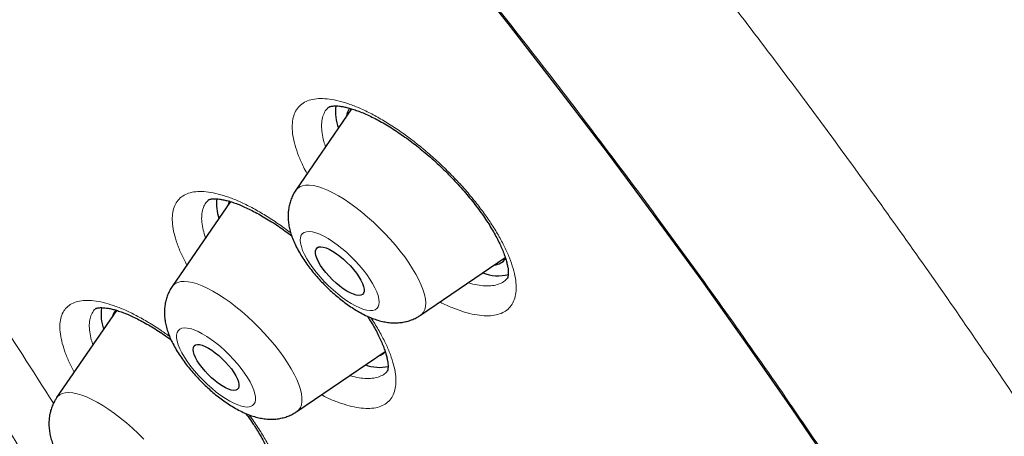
# Model space of a CAD drawing. Header units: millimetres. Extents: x 8 to 971, y 12 to 977.
# Tile 58 of 196: x 809 to 823, y 496 to 502. Entities that reach past the tile are written whole.
import ezdxf

# ---------------------------------------------------------------- set-up
doc = ezdxf.new("R2010")
doc.units = ezdxf.units.MM

msp = doc.modelspace()

# ---------------------------------------------------------------- linework, layer by layer
at = {"color": 7, "linetype": 'Continuous', "lineweight": 30}
for p, q in [((813.638, 500.649), (812.868, 499.524)), ((811.963, 499.366), (811.159, 498.192)), ((814.591, 497.796), (815.762, 498.594)), ((810.39, 497.863), (809.563, 496.657)), ((810.108, 497.89), (810.106, 497.889)), ((812.883, 496.465), (814.101, 497.295)), ((814.13, 497.022), (814.131, 497.023))]:
    msp.add_line(p, q, dxfattribs=at)
at = {"color": 7, "linetype": 'Continuous', "lineweight": 30, "flags": 128}
for points in [[(815.091, 502.717), (815.798, 501.826), (816.49, 500.935), (817.168, 500.045), (817.83, 499.156), (818.476, 498.269), (819.106, 497.385), (819.72, 496.503), (820.316, 495.625), (820.895, 494.751), (821.457, 493.883), (822, 493.019), (822.524, 492.162), (823.029, 491.311), (823.515, 490.468), (823.982, 489.632), (824.428, 488.805), (824.854, 487.987), (825.26, 487.178), (825.644, 486.379), (826.008, 485.591), (826.35, 484.814), (826.67, 484.049)], [(811.956, 499.377), (811.944, 499.353), (811.932, 499.321)], [(813.245, 498.434), (813.211, 498.484), (813.183, 498.532), (813.161, 498.577), (813.146, 498.619), (813.139, 498.655), (813.139, 498.686), (813.147, 498.711), (813.162, 498.729), (813.183, 498.739), (813.212, 498.742), (813.246, 498.738), (813.286, 498.726), (813.329, 498.708), (813.376, 498.682), (813.425, 498.65), (813.475, 498.613), (813.525, 498.571), (813.574, 498.525), (813.621, 498.477), (813.664, 498.427), (813.704, 498.377), (813.738, 498.327), (813.766, 498.279), (813.788, 498.234), (813.802, 498.193), (813.81, 498.156), (813.81, 498.125), (813.802, 498.1), (813.787, 498.083), (813.765, 498.072), (813.737, 498.069), (813.702, 498.073), (813.663, 498.085), (813.62, 498.104), (813.573, 498.129), (813.524, 498.161), (813.474, 498.198), (813.423, 498.24), (813.374, 498.286), (813.328, 498.334), (813.284, 498.384), (813.245, 498.434)], [(811.536, 497.119), (811.506, 497.167), (811.481, 497.212), (811.463, 497.254), (811.452, 497.292), (811.449, 497.324), (811.453, 497.351), (811.464, 497.372), (811.482, 497.385), (811.507, 497.391), (811.538, 497.389), (811.575, 497.381), (811.615, 497.365), (811.66, 497.342), (811.707, 497.313), (811.755, 497.278), (811.803, 497.239), (811.851, 497.195), (811.896, 497.149), (811.939, 497.101), (811.977, 497.053), (812.011, 497.004), (812.038, 496.958), (812.06, 496.914), (812.074, 496.874), (812.081, 496.839), (812.081, 496.809), (812.074, 496.786), (812.059, 496.769), (812.037, 496.759), (812.009, 496.757), (811.975, 496.762), (811.937, 496.774), (811.894, 496.794), (811.848, 496.82), (811.801, 496.852), (811.752, 496.889), (811.704, 496.931), (811.657, 496.975), (811.613, 497.023), (811.573, 497.071), (811.536, 497.119)]]:
    msp.add_lwpolyline(points, dxfattribs=at)
at = {"color": 252, "linetype": 'Continuous', "lineweight": 0, "flags": 128}
for points in [[(812.868, 499.524), (812.889, 499.549), (812.921, 499.571), (812.959, 499.586), (813.003, 499.594), (813.053, 499.594), (813.109, 499.587), (813.17, 499.573), (813.236, 499.551), (813.306, 499.523), (813.379, 499.487), (813.456, 499.446), (813.534, 499.398), (813.615, 499.344), (813.696, 499.285), (813.778, 499.221), (813.86, 499.152), (813.941, 499.08), (814.02, 499.005), (814.097, 498.927), (814.172, 498.847), (814.243, 498.765), (814.31, 498.683), (814.372, 498.601), (814.429, 498.52), (814.481, 498.439), (814.527, 498.361), (814.567, 498.286), (814.6, 498.213), (814.627, 498.144), (814.646, 498.08), (814.658, 498.02), (814.663, 497.966), (814.66, 497.917), (814.65, 497.875), (814.633, 497.839), (814.608, 497.81), (814.591, 497.796)], [(813.847, 498.359), (813.798, 498.422), (813.744, 498.486), (813.688, 498.548), (813.628, 498.608), (813.566, 498.666), (813.503, 498.72), (813.439, 498.77), (813.376, 498.815), (813.315, 498.854), (813.255, 498.887), (813.199, 498.914), (813.146, 498.934), (813.097, 498.947), (813.054, 498.952), (813.016, 498.95), (812.985, 498.941), (812.96, 498.924), (812.942, 498.901), (812.932, 498.871), (812.928, 498.834), (812.933, 498.792), (812.944, 498.744), (812.962, 498.692), (812.988, 498.636), (813.02, 498.577), (813.058, 498.515), (813.102, 498.452), (813.151, 498.389), (813.204, 498.325), (813.261, 498.263), (813.321, 498.203), (813.383, 498.145), (813.446, 498.091), (813.509, 498.041), (813.572, 497.996), (813.634, 497.957), (813.694, 497.924), (813.75, 497.897), (813.803, 497.877), (813.851, 497.864), (813.895, 497.859), (813.932, 497.861), (813.964, 497.87), (813.988, 497.887), (814.006, 497.91), (814.017, 497.941), (814.02, 497.977), (814.016, 498.019), (814.005, 498.067), (813.986, 498.119), (813.961, 498.175), (813.929, 498.234), (813.89, 498.296), (813.847, 498.359)], [(811.159, 498.192), (811.171, 498.208), (811.2, 498.233), (811.236, 498.25), (811.278, 498.26), (811.326, 498.263), (811.38, 498.259), (811.439, 498.247), (811.504, 498.228), (811.572, 498.202), (811.644, 498.169), (811.72, 498.129), (811.798, 498.083), (811.878, 498.032), (811.959, 497.974), (812.041, 497.912), (812.123, 497.845), (812.204, 497.774), (812.284, 497.7), (812.362, 497.623), (812.437, 497.543), (812.509, 497.462), (812.578, 497.38), (812.642, 497.298), (812.701, 497.216), (812.755, 497.136), (812.803, 497.057), (812.845, 496.98), (812.881, 496.906), (812.909, 496.836), (812.931, 496.77), (812.946, 496.709), (812.953, 496.653), (812.953, 496.602), (812.946, 496.557), (812.931, 496.519), (812.909, 496.488), (812.883, 496.465)], [(812.16, 496.995), (812.114, 497.059), (812.063, 497.122), (812.008, 497.185), (811.949, 497.247), (811.888, 497.306), (811.826, 497.362), (811.762, 497.414), (811.699, 497.461), (811.637, 497.503), (811.576, 497.54), (811.518, 497.57), (811.463, 497.593), (811.412, 497.61), (811.366, 497.619), (811.326, 497.621), (811.291, 497.615), (811.263, 497.602), (811.242, 497.582), (811.227, 497.555), (811.22, 497.522), (811.221, 497.482), (811.228, 497.437), (811.243, 497.387), (811.266, 497.333), (811.294, 497.275), (811.33, 497.215), (811.371, 497.152), (811.417, 497.089), (811.468, 497.026), (811.523, 496.963), (811.582, 496.901), (811.643, 496.842), (811.705, 496.786), (811.769, 496.734), (811.832, 496.687), (811.894, 496.644), (811.955, 496.608), (812.013, 496.578), (812.068, 496.555), (812.119, 496.538), (812.165, 496.529), (812.205, 496.527), (812.24, 496.533), (812.268, 496.546), (812.289, 496.566), (812.304, 496.593), (812.311, 496.626), (812.31, 496.666), (812.303, 496.711), (812.288, 496.761), (812.266, 496.815), (812.237, 496.873), (812.201, 496.933), (812.16, 496.995)], [(809.563, 496.657), (809.576, 496.673), (809.605, 496.697), (809.64, 496.715), (809.683, 496.725), (809.731, 496.727), (809.785, 496.723), (809.845, 496.711), (809.909, 496.692), (809.977, 496.666), (810.05, 496.633), (810.125, 496.593), (810.203, 496.547), (810.283, 496.495), (810.364, 496.438), (810.446, 496.375), (810.528, 496.308), (810.609, 496.237), (810.689, 496.163), (810.767, 496.085)]]:
    msp.add_lwpolyline(points, dxfattribs=at)
at = {"color": 7, "linetype": 'Continuous', "lineweight": 30}
for centre, radius, start, end in [((814.055, 500.605), 0.64, 172.3991, 200.4799), ((813.793, 500.521), 0.228, 143.2183, 174.4952), ((812.431, 499.346), 0.659, 174.7617, 198.5008), ((815.598, 498.697), 0.206, 273.9752, 325.4256), ((815.663, 498.925), 0.584, 248.631, 284.1754), ((810.786, 497.801), 0.609, 170.4329, 199.1595), ((810.529, 497.734), 0.199, 137.8936, 164.9334), ((813.963, 497.425), 0.196, 284.7764, 316.1928), ((814.026, 497.656), 0.581, 250.1614, 281.7432)]:
    msp.add_arc(centre, radius, start, end, dxfattribs=at)
for points, knots in [([(846.093, 486.261), (846.126, 486.294), (846.186, 486.357), (846.263, 486.44), (846.321, 486.503), (846.367, 486.554), (846.407, 486.6), (846.445, 486.644), (846.482, 486.687), (846.522, 486.734), (846.565, 486.787), (846.609, 486.84), (846.652, 486.894), (846.689, 486.941), (846.722, 486.984), (846.75, 487.02), (846.775, 487.053), (846.801, 487.088), (846.832, 487.13), (846.869, 487.181), (846.908, 487.235), (846.943, 487.286), (846.973, 487.329), (846.998, 487.366), (847.02, 487.399), (847.044, 487.434), (847.073, 487.478), (847.108, 487.533), (847.149, 487.598), (847.189, 487.663), (847.228, 487.727), (847.263, 487.787), (847.296, 487.843), (847.323, 487.89), (847.346, 487.93), (847.368, 487.97), (847.393, 488.016), (847.422, 488.071), (847.454, 488.131), (847.486, 488.193), (847.516, 488.252), (847.543, 488.306), (847.568, 488.358), (847.594, 488.413), (847.623, 488.475), (847.656, 488.545), (847.691, 488.624), (847.727, 488.706), (847.759, 488.782), (847.787, 488.851), (847.813, 488.916), (847.839, 488.983), (847.877, 489.081), (847.925, 489.212), (847.981, 489.373), (848.033, 489.533), (848.083, 489.697), (848.125, 489.845), (848.16, 489.978), (848.189, 490.088), (848.214, 490.194), (848.237, 490.293), (848.258, 490.389), (848.28, 490.489), (848.301, 490.597), (848.321, 490.703), (848.339, 490.801), (848.353, 490.884), (848.366, 490.966), (848.379, 491.048), (848.392, 491.134), (848.403, 491.218), (848.414, 491.302), (848.427, 491.403), (848.441, 491.523), (848.455, 491.665), (848.468, 491.811), (848.48, 491.964), (848.49, 492.123), (848.498, 492.269), (848.504, 492.399), (848.507, 492.509), (848.51, 492.613), (848.511, 492.697), (848.512, 492.76), (848.513, 492.813), (848.513, 492.873), (848.513, 492.945), (848.513, 493.053), (848.511, 493.19), (848.507, 493.348), (848.503, 493.495), (848.497, 493.629), (848.491, 493.748), (848.486, 493.842), (848.481, 493.912), (848.478, 493.966), (848.474, 494.026), (848.469, 494.092), (848.463, 494.168), (848.457, 494.247), (848.45, 494.33), (848.441, 494.427), (848.43, 494.539), (848.418, 494.665), (848.404, 494.788), (848.391, 494.904), (848.379, 494.998), (848.37, 495.07), (848.363, 495.123), (848.357, 495.169), (848.351, 495.216), (848.344, 495.27), (848.334, 495.339), (848.322, 495.424), (848.308, 495.517), (848.293, 495.613), (848.279, 495.707), (848.264, 495.797), (848.247, 495.899), (848.228, 496.012), (848.207, 496.133), (848.185, 496.25), (848.165, 496.36), (848.145, 496.464), (848.127, 496.556), (848.108, 496.649), (848.087, 496.752), (848.06, 496.883), (848.027, 497.037), (847.988, 497.209), (847.948, 497.386), (847.901, 497.581), (847.85, 497.79), (847.796, 498.004), (847.744, 498.203), (847.7, 498.366), (847.665, 498.495), (847.635, 498.6), (847.604, 498.711), (847.569, 498.834), (847.527, 498.977), (847.48, 499.137), (847.427, 499.309), (847.373, 499.485), (847.318, 499.659), (847.262, 499.834), (847.206, 500.008), (847.15, 500.176), (847.099, 500.324), (847.057, 500.45), (847.021, 500.552), (846.989, 500.644), (846.958, 500.733), (846.925, 500.827), (846.887, 500.932), (846.843, 501.054), (846.793, 501.192), (846.737, 501.344), (846.677, 501.502), (846.616, 501.663), (846.553, 501.827), (846.489, 501.994), (846.422, 502.163), (846.355, 502.331), (846.291, 502.49), (846.232, 502.634), (846.18, 502.759), (846.135, 502.868), (846.093, 502.968), (846.046, 503.081), (845.989, 503.216), (845.919, 503.378), (845.843, 503.554), (845.762, 503.74), (845.676, 503.934), (845.587, 504.134), (845.48, 504.369), (845.356, 504.64), (845.213, 504.945), (845.067, 505.254), (844.854, 505.695), (844.664, 506.081), (844.5, 506.407), (844.436, 506.532), (844.38, 506.642), (844.332, 506.735), (844.293, 506.811), (844.262, 506.871), (844.235, 506.923), (844.208, 506.976), (844.175, 507.04), (844.133, 507.12), (844.083, 507.215), (843.985, 507.403), (843.838, 507.681), (843.64, 508.048), (843.433, 508.426), (843.217, 508.816), (843.013, 509.178), (842.824, 509.509), (842.652, 509.808), (842.476, 510.11), (842.303, 510.404), (842.138, 510.682), (841.985, 510.938), (841.847, 511.165), (841.725, 511.365), (841.618, 511.54), (841.522, 511.695), (841.438, 511.831), (841.366, 511.948), (841.302, 512.051), (841.243, 512.145), (841.184, 512.238), (841.121, 512.339), (841.047, 512.455), (840.961, 512.592), (840.862, 512.748), (840.75, 512.923), (840.624, 513.118), (840.483, 513.336), (840.327, 513.575), (840.16, 513.831), (839.985, 514.095), (839.809, 514.359), (839.631, 514.624), (839.453, 514.888), (839.148, 515.336), (838.711, 515.967), (838.137, 516.78), (837.555, 517.587), (836.939, 518.425), (836.281, 519.301), (835.578, 520.218), (834.855, 521.142), (834.111, 522.072), (833.461, 522.869), (832.911, 523.532), (832.472, 524.055), (832.038, 524.567), (831.615, 525.061), (831.206, 525.534), (830.811, 525.985), (830.432, 526.414), (830.068, 526.823), (829.72, 527.21), (829.388, 527.577), (829.064, 527.933), (828.735, 528.291), (828.39, 528.663), (828.014, 529.067), (827.604, 529.502), (827.16, 529.97), (826.691, 530.458), (826.199, 530.966), (825.7, 531.475), (825.195, 531.984), (824.692, 532.486), (824.181, 532.991), (823.67, 533.491), (823.161, 533.983), (822.654, 534.468), (822.149, 534.946), (821.554, 535.504), (820.868, 536.138), (820.093, 536.843), (819.327, 537.529), (818.607, 538.164), (817.931, 538.751), (817.293, 539.297), (816.647, 539.843), (815.989, 540.391), (815.318, 540.942), (814.592, 541.529), (813.811, 542.151), (812.972, 542.805), (812.116, 543.46), (811.373, 544.017), (810.745, 544.48), (810.241, 544.847), (809.743, 545.205), (809.26, 545.548), (808.798, 545.872), (808.356, 546.179), (807.934, 546.468), (807.529, 546.742), (807.182, 546.975), (806.89, 547.169), (806.648, 547.328), (806.415, 547.481), (806.189, 547.628), (805.971, 547.769), (805.777, 547.893), (805.612, 547.999), (805.48, 548.083), (805.383, 548.144), (805.317, 548.186), (805.274, 548.213), (805.23, 548.241), (805.173, 548.277), (805.095, 548.326), (804.994, 548.389), (804.871, 548.466), (804.726, 548.556), (804.561, 548.658), (804.384, 548.767), (804.204, 548.877), (803.967, 549.021), (803.676, 549.196), (803.338, 549.398), (803.028, 549.58), (802.743, 549.746), (802.473, 549.902), (802.198, 550.059), (801.912, 550.221), (801.613, 550.388), (801.349, 550.533), (801.124, 550.656), (800.941, 550.756), (800.758, 550.854), (800.583, 550.947), (800.426, 551.031), (800.293, 551.101), (800.183, 551.158), (800.095, 551.205), (800.03, 551.239), (799.984, 551.263), (799.947, 551.281), (799.9, 551.306), (799.839, 551.337), (799.762, 551.377), (799.672, 551.423), (799.569, 551.476), (799.46, 551.531), (799.351, 551.586), (799.197, 551.664), (799, 551.762), (798.751, 551.885), (798.5, 552.007), (798.249, 552.128), (798.001, 552.245), (797.758, 552.359), (797.522, 552.468), (797.305, 552.568), (797.107, 552.657), (796.927, 552.738), (796.757, 552.812), (796.6, 552.881), (796.458, 552.943), (796.341, 552.993), (796.26, 553.028), (796.209, 553.05), (796.18, 553.062), (796.15, 553.074), (796.111, 553.091), (796.053, 553.115), (795.976, 553.148), (795.88, 553.188), (795.767, 553.235), (795.615, 553.297), (795.437, 553.37), (795.238, 553.45), (795.053, 553.523), (794.88, 553.59), (794.708, 553.656), (794.532, 553.723), (794.372, 553.783), (794.232, 553.835), (794.113, 553.879), (793.998, 553.921), (793.892, 553.959), (793.803, 553.991), (793.73, 554.016), (793.675, 554.036), (793.631, 554.051), (793.589, 554.066), (793.54, 554.083), (793.471, 554.107), (793.38, 554.138), (793.263, 554.178), (793.128, 554.223), (792.978, 554.273), (792.765, 554.342), (792.491, 554.429), (792.231, 554.509), (792.038, 554.566), (791.914, 554.603), (791.795, 554.637), (791.691, 554.667), (791.61, 554.689), (791.551, 554.706), (791.503, 554.719), (791.45, 554.734), (791.388, 554.751), (791.307, 554.772), (791.207, 554.799), (791.087, 554.831), (790.961, 554.863), (790.836, 554.895), (790.716, 554.924), (790.601, 554.952), (790.478, 554.982), (790.347, 555.012), (790.213, 555.043), (790.092, 555.069), (789.99, 555.091), (789.913, 555.108), (789.857, 555.119), (789.812, 555.129), (789.76, 555.14), (789.695, 555.153), (789.616, 555.169), (789.506, 555.19), (789.369, 555.216), (789.215, 555.245), (789.067, 555.271), (788.929, 555.294), (788.802, 555.315), (788.685, 555.333), (788.579, 555.349), (788.482, 555.363), (788.391, 555.376), (788.297, 555.389), (788.195, 555.403), (788.084, 555.417), (787.967, 555.431), (787.849, 555.444), (787.733, 555.457), (787.619, 555.469), (787.511, 555.479), (787.413, 555.488), (787.327, 555.495), (787.25, 555.501), (787.175, 555.507), (787.087, 555.513), (786.978, 555.52), (786.849, 555.528), (786.698, 555.535), (786.533, 555.542), (786.358, 555.547), (786.192, 555.55), (786.053, 555.55), (785.932, 555.55), (785.82, 555.549), (785.7, 555.547), (785.579, 555.544), (785.462, 555.54), (785.359, 555.535), (785.27, 555.531), (785.197, 555.526), (785.132, 555.522), (785.075, 555.518), (785.025, 555.515), (784.974, 555.511), (784.916, 555.506), (784.847, 555.501), (784.769, 555.494), (784.68, 555.485), (784.582, 555.474), (784.475, 555.462), (784.362, 555.448), (784.248, 555.433), (784.138, 555.417), (784.038, 555.402), (783.948, 555.387), (783.869, 555.373), (783.792, 555.36), (783.713, 555.345), (783.626, 555.328), (783.536, 555.31), (783.449, 555.291), (783.369, 555.273), (783.291, 555.255), (783.212, 555.236), (783.075, 555.203), (782.908, 555.158), (782.691, 555.095), (782.493, 555.033), (782.288, 554.962), (782.078, 554.884), (781.916, 554.82), (781.794, 554.768), (781.723, 554.737), (781.647, 554.704), (781.566, 554.667), (781.484, 554.628), (781.406, 554.591), (781.338, 554.557), (781.28, 554.528), (781.231, 554.502), (781.187, 554.479), (781.145, 554.457), (781.101, 554.433), (781.05, 554.405), (780.991, 554.372), (780.929, 554.337), (780.869, 554.301), (780.813, 554.268), (780.758, 554.235), (780.701, 554.2), (780.639, 554.161), (780.574, 554.119), (780.51, 554.077), (780.453, 554.038), (780.406, 554.006), (780.363, 553.976), (780.322, 553.948), (780.278, 553.916), (780.229, 553.88), (780.177, 553.842), (780.126, 553.803), (780.076, 553.765), (780.029, 553.729), (779.986, 553.695), (779.947, 553.663), (779.906, 553.63), (779.859, 553.592), (779.807, 553.548), (779.754, 553.503), (779.703, 553.459), (779.657, 553.418), (779.61, 553.376), (779.549, 553.32), (779.47, 553.246), (779.41, 553.189), (779.377, 553.158)], [0, 0, 0, 0, 0.001474, 0.002735, 0.003789, 0.004712, 0.005542, 0.006285, 0.007145, 0.008011, 0.008983, 0.010171, 0.011084, 0.012023, 0.012836, 0.013518, 0.014076, 0.014668, 0.015497, 0.016469, 0.017548, 0.018504, 0.019305, 0.019932, 0.020491, 0.02113, 0.021849, 0.022911, 0.024088, 0.025366, 0.026412, 0.027516, 0.02853, 0.029353, 0.029991, 0.030651, 0.031452, 0.03239, 0.033466, 0.034556, 0.03556, 0.036476, 0.037305, 0.038203, 0.039227, 0.040415, 0.041734, 0.043177, 0.044434, 0.045504, 0.046531, 0.047612, 0.048749, 0.0513, 0.053921, 0.056424, 0.058899, 0.061608, 0.063335, 0.065053, 0.066697, 0.06819, 0.069572, 0.071064, 0.0727, 0.074443, 0.075835, 0.077043, 0.078161, 0.079473, 0.080656, 0.081938, 0.083167, 0.084324, 0.086361, 0.088371, 0.09045, 0.092616, 0.094877, 0.0972, 0.098751, 0.100315, 0.101808, 0.103078, 0.103759, 0.104423, 0.105243, 0.106227, 0.107377, 0.109673, 0.111803, 0.113765, 0.115559, 0.117151, 0.118506, 0.11927, 0.119932, 0.120646, 0.121611, 0.122546, 0.123615, 0.12469, 0.125755, 0.127401, 0.129019, 0.13061, 0.132123, 0.133439, 0.134192, 0.134858, 0.135439, 0.135957, 0.136624, 0.137491, 0.138558, 0.139786, 0.140991, 0.142152, 0.143269, 0.144342, 0.145938, 0.147425, 0.148798, 0.150209, 0.151462, 0.152558, 0.153575, 0.154807, 0.156284, 0.158279, 0.160333, 0.162429, 0.164564, 0.167243, 0.169742, 0.172062, 0.174164, 0.175364, 0.176508, 0.177774, 0.179183, 0.180733, 0.182632, 0.184613, 0.186583, 0.18854, 0.190485, 0.192417, 0.194325, 0.196068, 0.197332, 0.198457, 0.199444, 0.20035, 0.201368, 0.202512, 0.203784, 0.20533, 0.207002, 0.208707, 0.210437, 0.212191, 0.21397, 0.215773, 0.217598, 0.219306, 0.220826, 0.222137, 0.223266, 0.224244, 0.225286, 0.226799, 0.228492, 0.230347, 0.232279, 0.234278, 0.236343, 0.238476, 0.241517, 0.244655, 0.247784, 0.250894, 0.258007, 0.259384, 0.260637, 0.261737, 0.262685, 0.263401, 0.263995, 0.264467, 0.264944, 0.265575, 0.26636, 0.267299, 0.268392, 0.271883, 0.275475, 0.279164, 0.282949, 0.28683, 0.289662, 0.292544, 0.295474, 0.298348, 0.301004, 0.30344, 0.305656, 0.307494, 0.309148, 0.310618, 0.311903, 0.313003, 0.313922, 0.31482, 0.315664, 0.316567, 0.317665, 0.318956, 0.320414, 0.32206, 0.323893, 0.325913, 0.328168, 0.330607, 0.333081, 0.335548, 0.338006, 0.340457, 0.342899, 0.35048, 0.357982, 0.365406, 0.372753, 0.381101, 0.389509, 0.397977, 0.406504, 0.415091, 0.419936, 0.424798, 0.429549, 0.43411, 0.438482, 0.442664, 0.446657, 0.45046, 0.454075, 0.4575, 0.460751, 0.464083, 0.467588, 0.471264, 0.475506, 0.479956, 0.484614, 0.48948, 0.494554, 0.49932, 0.504253, 0.509217, 0.514138, 0.519014, 0.523847, 0.528636, 0.533382, 0.540751, 0.548011, 0.555163, 0.562208, 0.5681, 0.573955, 0.57991, 0.585975, 0.59215, 0.598436, 0.605986, 0.613691, 0.621549, 0.629563, 0.634201, 0.638889, 0.643512, 0.647976, 0.652282, 0.656357, 0.660278, 0.664047, 0.667662, 0.669987, 0.672244, 0.674433, 0.676554, 0.678606, 0.680556, 0.682039, 0.683282, 0.684284, 0.684763, 0.685158, 0.685507, 0.686021, 0.686761, 0.687712, 0.688875, 0.690251, 0.691838, 0.693575, 0.695287, 0.696963, 0.700357, 0.703592, 0.70667, 0.709283, 0.711821, 0.71447, 0.717249, 0.720157, 0.723196, 0.724954, 0.726753, 0.728593, 0.730345, 0.731898, 0.733252, 0.73428, 0.735153, 0.735873, 0.736225, 0.736528, 0.736959, 0.737616, 0.73835, 0.739248, 0.740307, 0.741417, 0.742509, 0.743583, 0.746046, 0.74841, 0.751095, 0.753641, 0.756047, 0.75865, 0.761067, 0.763297, 0.76534, 0.767198, 0.768872, 0.770607, 0.772087, 0.77331, 0.774277, 0.774627, 0.774925, 0.775178, 0.775567, 0.776172, 0.776978, 0.777994, 0.779219, 0.780538, 0.782785, 0.784894, 0.786863, 0.788696, 0.790469, 0.792367, 0.79439, 0.795641, 0.796935, 0.798247, 0.799403, 0.800391, 0.801184, 0.801783, 0.802196, 0.80263, 0.80317, 0.803815, 0.804897, 0.806186, 0.807682, 0.809384, 0.81118, 0.814811, 0.818578, 0.819979, 0.821398, 0.822813, 0.824028, 0.824991, 0.825572, 0.826066, 0.826667, 0.827384, 0.828219, 0.829455, 0.830882, 0.832396, 0.833857, 0.835262, 0.836612, 0.837906, 0.839626, 0.841238, 0.842698, 0.843928, 0.844925, 0.845452, 0.845933, 0.846558, 0.847344, 0.848292, 0.849402, 0.851356, 0.853271, 0.855078, 0.856778, 0.858371, 0.859822, 0.861142, 0.862329, 0.863442, 0.864578, 0.865871, 0.867321, 0.868846, 0.870353, 0.87184, 0.873309, 0.874753, 0.875988, 0.877105, 0.878102, 0.879014, 0.88003, 0.881563, 0.883324, 0.885164, 0.887584, 0.889955, 0.892217, 0.894294, 0.895638, 0.897189, 0.89892, 0.90061, 0.902233, 0.903787, 0.904942, 0.905981, 0.906902, 0.907704, 0.908387, 0.909042, 0.909886, 0.910866, 0.911987, 0.913259, 0.91468, 0.916253, 0.917907, 0.919633, 0.921252, 0.922747, 0.924071, 0.925223, 0.926302, 0.927502, 0.92883, 0.930281, 0.931672, 0.932878, 0.933929, 0.935066, 0.936421, 0.940112, 0.942881, 0.946483, 0.949617, 0.952674, 0.956402, 0.957567, 0.958661, 0.959904, 0.961301, 0.962689, 0.963998, 0.96523, 0.966132, 0.966963, 0.967723, 0.968413, 0.969124, 0.970003, 0.971054, 0.972196, 0.973253, 0.974219, 0.975133, 0.976148, 0.977259, 0.978481, 0.979692, 0.980732, 0.981617, 0.982335, 0.983072, 0.983897, 0.98481, 0.985782, 0.986797, 0.987721, 0.988625, 0.989438, 0.990159, 0.990889, 0.991756, 0.992761, 0.993798, 0.994767, 0.995615, 0.996385, 0.997348, 0.998552, 1, 1, 1, 1]), ([(813.325, 500.672), (813.325, 500.672), (813.326, 500.673), (813.332, 500.676), (813.345, 500.681), (813.365, 500.686), (813.393, 500.689), (813.428, 500.69), (813.47, 500.686), (813.517, 500.679), (813.572, 500.668), (813.634, 500.651), (813.703, 500.628), (813.778, 500.6), (813.857, 500.565), (813.941, 500.525), (814.029, 500.479), (814.119, 500.427), (814.212, 500.37), (814.305, 500.308), (814.399, 500.242), (814.493, 500.172), (814.587, 500.098), (814.681, 500.019), (814.775, 499.937), (814.867, 499.851), (814.957, 499.763), (815.046, 499.673), (815.131, 499.581), (815.212, 499.489), (815.289, 499.396), (815.361, 499.304), (815.429, 499.213), (815.491, 499.123), (815.547, 499.035), (815.599, 498.949), (815.645, 498.865), (815.685, 498.784), (815.72, 498.708), (815.748, 498.636), (815.77, 498.57), (815.786, 498.511), (815.797, 498.458), (815.803, 498.413), (815.804, 498.377), (815.803, 498.349), (815.799, 498.328), (815.795, 498.314), (815.792, 498.307), (815.791, 498.306), (815.79, 498.305), (815.79, 498.305)], [0, 0, 0, 0, 0.019264, 0.041525, 0.062067, 0.081369, 0.10174, 0.121359, 0.13863, 0.156904, 0.175931, 0.195458, 0.215467, 0.235909, 0.256717, 0.277814, 0.299119, 0.320554, 0.342049, 0.363528, 0.384945, 0.406184, 0.427545, 0.449097, 0.470814, 0.492658, 0.514586, 0.53655, 0.558488, 0.580345, 0.602075, 0.623644, 0.64501, 0.666176, 0.687383, 0.708621, 0.729832, 0.750954, 0.771917, 0.792658, 0.813104, 0.833199, 0.852901, 0.872206, 0.891154, 0.909375, 0.928622, 0.948521, 0.969747, 0.993754, 1, 1, 1, 1]), ([(812.867, 499.523), (812.855, 499.505), (812.831, 499.466), (812.803, 499.404), (812.782, 499.34), (812.768, 499.273), (812.761, 499.206), (812.76, 499.137), (812.766, 499.067), (812.78, 498.995), (812.8, 498.918), (812.829, 498.838), (812.867, 498.754), (812.912, 498.669), (812.963, 498.585), (813.018, 498.504), (813.077, 498.426), (813.14, 498.35), (813.205, 498.277), (813.272, 498.207), (813.343, 498.139), (813.415, 498.074), (813.49, 498.012), (813.566, 497.954), (813.645, 497.899), (813.726, 497.849), (813.81, 497.803), (813.896, 497.763), (813.981, 497.732), (814.061, 497.709), (814.138, 497.696), (814.212, 497.689), (814.283, 497.69), (814.352, 497.699), (814.419, 497.714), (814.484, 497.737), (814.541, 497.764), (814.575, 497.786), (814.59, 497.796)], [0, 0, 0, 0, 0.0220094, 0.044772, 0.067472, 0.0902905, 0.1134463, 0.1372319, 0.162023, 0.1883123, 0.2166541, 0.247468, 0.2804652, 0.3141232, 0.3469459, 0.3787199, 0.409641, 0.4399587, 0.4698871, 0.4996006, 0.5292595, 0.5589869, 0.5889104, 0.6192053, 0.6500786, 0.6817984, 0.7147102, 0.7492045, 0.7816861, 0.8118824, 0.8396424, 0.8655545, 0.8901829, 0.9139415, 0.9371171, 0.9599063, 0.9824436, 1, 1, 1, 1]), ([(811.664, 499.391), (811.664, 499.391), (811.664, 499.391), (811.669, 499.394), (811.682, 499.398), (811.702, 499.403), (811.73, 499.405), (811.766, 499.405), (811.81, 499.402), (811.859, 499.393), (811.916, 499.38), (811.978, 499.362), (812.046, 499.339), (812.121, 499.309), (812.2, 499.273), (812.285, 499.232), (812.373, 499.184), (812.464, 499.131), (812.557, 499.073), (812.651, 499.01), (812.736, 498.95), (812.789, 498.909), (812.811, 498.893)], [0, 0, 0, 0, 0.049317, 0.103249, 0.152866, 0.200112, 0.249963, 0.298595, 0.34679, 0.394918, 0.441954, 0.489777, 0.539101, 0.589769, 0.641586, 0.69432, 0.747716, 0.801517, 0.85547, 0.909284, 0.962759, 1, 1, 1, 1]), ([(811.159, 498.191), (811.153, 498.183), (811.134, 498.156), (811.109, 498.106), (811.083, 498.042), (811.065, 497.977), (811.055, 497.91), (811.051, 497.842), (811.054, 497.773), (811.063, 497.701), (811.08, 497.627), (811.104, 497.549), (811.137, 497.467), (811.179, 497.382), (811.227, 497.297), (811.28, 497.215), (811.337, 497.135), (811.398, 497.058), (811.461, 496.984), (811.528, 496.912), (811.597, 496.842), (811.668, 496.776), (811.741, 496.712), (811.817, 496.652), (811.894, 496.596), (811.974, 496.543), (812.057, 496.495), (812.143, 496.451), (812.23, 496.415), (812.314, 496.387), (812.393, 496.37), (812.468, 496.36), (812.54, 496.357), (812.61, 496.362), (812.678, 496.374), (812.744, 496.393), (812.807, 496.42), (812.853, 496.444), (812.877, 496.461), (812.882, 496.465)], [0, 0, 0, 0, 0.009957, 0.032811, 0.055517, 0.078239, 0.10118, 0.124588, 0.14879, 0.174216, 0.201398, 0.230879, 0.262822, 0.296418, 0.329742, 0.362047, 0.393372, 0.423971, 0.45407, 0.483864, 0.513524, 0.543198, 0.57299, 0.603058, 0.633588, 0.664816, 0.697044, 0.730651, 0.765983, 0.797383, 0.826252, 0.852969, 0.878148, 0.902275, 0.925698, 0.948645, 0.971282, 0.993722, 1, 1, 1, 1]), ([(810.105, 497.889), (810.105, 497.889), (810.105, 497.888), (810.109, 497.891), (810.12, 497.894), (810.14, 497.899), (810.169, 497.901), (810.206, 497.901), (810.249, 497.896), (810.3, 497.888), (810.356, 497.874), (810.419, 497.855), (810.486, 497.831), (810.559, 497.801), (810.638, 497.765), (810.722, 497.723), (810.809, 497.675), (810.9, 497.621), (810.993, 497.562), (811.074, 497.508), (811.124, 497.471), (811.143, 497.458)], [0, 0, 0, 0, 0.021906, 0.079385, 0.132707, 0.189045, 0.242963, 0.296036, 0.349, 0.402091, 0.455436, 0.508852, 0.561776, 0.616361, 0.672395, 0.729659, 0.787904, 0.846858, 0.906245, 0.965791, 1, 1, 1, 1]), ([(813.856, 497.783), (813.865, 497.769), (813.893, 497.726), (813.935, 497.656), (813.981, 497.573), (814.022, 497.493), (814.056, 497.417), (814.085, 497.345), (814.107, 497.279), (814.124, 497.22), (814.135, 497.167), (814.141, 497.123), (814.142, 497.088), (814.141, 497.061), (814.139, 497.043), (814.135, 497.03), (814.133, 497.024), (814.132, 497.023), (814.132, 497.023), (814.132, 497.023)], [0, 0, 0, 0, 0.031702, 0.098981, 0.166373, 0.233643, 0.300575, 0.366925, 0.432424, 0.496813, 0.559902, 0.621548, 0.681783, 0.734724, 0.793191, 0.851796, 0.918607, 0.99366, 1, 1, 1, 1]), ([(809.563, 496.655), (809.555, 496.643), (809.534, 496.613), (809.508, 496.559), (809.484, 496.495), (809.467, 496.429), (809.458, 496.362), (809.455, 496.294), (809.459, 496.224), (809.47, 496.152), (809.488, 496.077), (809.514, 495.998), (809.548, 495.915), (809.591, 495.83), (809.64, 495.746), (809.695, 495.664), (809.752, 495.585), (809.813, 495.508), (809.878, 495.434), (809.944, 495.363), (810.014, 495.294), (810.086, 495.228), (810.159, 495.165), (810.235, 495.106), (810.313, 495.05), (810.393, 494.998), (810.476, 494.95), (810.564, 494.907), (810.651, 494.873), (810.735, 494.847), (810.813, 494.831), (810.887, 494.823), (810.959, 494.822), (811.028, 494.828), (811.096, 494.842), (811.162, 494.862), (811.224, 494.89), (811.265, 494.913), (811.285, 494.928), (811.286, 494.928)], [0, 0, 0, 0, 0.0140135, 0.0368309, 0.0595369, 0.0822906, 0.1053018, 0.1288331, 0.1532275, 0.1789418, 0.2065193, 0.2364639, 0.2688111, 0.3025423, 0.3357087, 0.3678296, 0.3990128, 0.4295093, 0.4595454, 0.4893145, 0.5189746, 0.5486684, 0.5785061, 0.608652, 0.6393006, 0.6706956, 0.7031563, 0.7370689, 0.7727383, 0.8036359, 0.832017, 0.858377, 0.8833106, 0.907275, 0.9305882, 0.9534675, 0.976062, 0.9984807, 1, 1, 1, 1]), ([(812.174, 496.439), (812.186, 496.424), (812.219, 496.379), (812.264, 496.314), (812.307, 496.249), (812.346, 496.186), (812.388, 496.115), (812.432, 496.034), (812.47, 495.957), (812.502, 495.883), (812.528, 495.814), (812.549, 495.751), (812.563, 495.695), (812.573, 495.645), (812.577, 495.604), (812.578, 495.571), (812.576, 495.547), (812.573, 495.531), (812.571, 495.525), (812.571, 495.525), (812.571, 495.524)], [0, 0, 0, 0, 0.031705, 0.095932, 0.140253, 0.173573, 0.236316, 0.29908, 0.361796, 0.424264, 0.48628, 0.547597, 0.607988, 0.667252, 0.725284, 0.782113, 0.838005, 0.893588, 0.949655, 1, 1, 1, 1])]:
    msp.add_open_spline(points, degree=3, knots=knots, dxfattribs=at)
at = {"color": 252, "linetype": 'Continuous', "lineweight": 0}
for points, knots in [([(779.398, 553.154), (779.593, 553.336), (780.05, 553.759), (780.933, 554.254), (782.015, 554.664), (783.232, 554.918), (784.574, 555.023), (786.037, 554.976), (787.613, 554.778), (789.297, 554.429), (791.081, 553.931), (792.957, 553.286), (794.918, 552.497), (796.954, 551.568), (799.058, 550.501), (801.22, 549.303), (803.431, 547.977), (805.681, 546.53), (807.961, 544.967), (810.262, 543.297), (812.572, 541.524), (814.883, 539.659), (817.185, 537.707), (819.467, 535.678), (821.719, 533.58), (823.933, 531.422), (826.099, 529.214), (828.207, 526.965), (830.249, 524.684), (832.215, 522.382), (834.097, 520.068), (835.888, 517.752), (837.579, 515.444), (839.163, 513.154), (840.634, 510.892), (841.985, 508.667), (843.21, 506.489), (844.305, 504.368), (845.264, 502.311), (846.083, 500.329), (846.759, 498.43), (847.29, 496.621), (847.671, 494.911), (847.903, 493.306), (847.984, 491.815), (847.914, 490.442), (847.692, 489.195), (847.324, 488.074), (846.791, 487.106), (846.377, 486.505), (846.103, 486.268), (846.098, 486.265)], [0, 0, 0, 0, 0.015704, 0.036639, 0.057574, 0.078509, 0.099444, 0.12038, 0.141315, 0.16225, 0.183185, 0.20412, 0.225056, 0.245991, 0.266926, 0.287861, 0.308796, 0.329732, 0.350667, 0.371602, 0.392537, 0.413472, 0.434408, 0.455343, 0.476278, 0.497213, 0.518149, 0.539084, 0.560019, 0.580954, 0.601889, 0.622825, 0.64376, 0.664695, 0.68563, 0.706565, 0.727501, 0.748436, 0.769371, 0.790306, 0.811241, 0.832177, 0.853112, 0.874047, 0.894982, 0.915918, 0.936853, 0.957788, 0.978723, 0.999658, 1, 1, 1, 1]), ([(762.63, 536.801), (762.666, 536.843), (762.907, 537.114), (763.453, 537.512), (764.272, 537.988), (765.201, 538.345), (766.224, 538.593), (767.343, 538.73), (768.552, 538.755), (769.848, 538.667), (771.227, 538.469), (772.684, 538.159), (774.215, 537.739), (775.815, 537.21), (777.479, 536.575), (779.202, 535.834), (780.978, 534.99), (782.803, 534.047), (784.669, 533.006), (786.571, 531.871), (788.503, 530.646), (790.46, 529.335), (792.434, 527.941), (794.421, 526.47), (796.412, 524.925), (798.403, 523.311), (800.387, 521.635), (802.358, 519.9), (804.309, 518.113), (806.234, 516.278), (808.128, 514.403), (809.984, 512.492), (811.797, 510.551), (813.56, 508.588), (815.269, 506.608), (816.917, 504.616), (818.501, 502.621), (820.014, 500.627), (821.452, 498.641), (822.81, 496.669), (824.084, 494.718), (825.271, 492.793), (826.366, 490.901), (827.366, 489.048), (828.268, 487.239), (829.069, 485.48), (829.766, 483.777), (830.358, 482.135), (830.842, 480.559), (831.217, 479.054), (831.481, 477.625), (831.635, 476.277), (831.676, 475.013), (831.607, 473.838), (831.425, 472.755), (831.133, 471.768), (830.728, 470.882), (830.26, 470.138), (829.876, 469.74), (829.706, 469.563)], [0, 0, 0, 0, 0.003203, 0.021066, 0.038929, 0.056792, 0.074656, 0.092519, 0.110382, 0.128245, 0.146108, 0.163971, 0.181834, 0.199697, 0.21756, 0.235424, 0.253287, 0.27115, 0.289013, 0.306876, 0.324739, 0.342602, 0.360466, 0.378329, 0.396192, 0.414055, 0.431918, 0.449781, 0.467644, 0.485507, 0.503371, 0.521234, 0.539097, 0.55696, 0.574823, 0.592686, 0.610549, 0.628412, 0.646275, 0.664139, 0.682002, 0.699865, 0.717728, 0.735591, 0.753454, 0.771317, 0.789181, 0.807044, 0.824907, 0.84277, 0.860633, 0.878496, 0.896359, 0.914222, 0.932085, 0.949949, 0.967812, 0.985675, 1, 1, 1, 1]), ([(762.659, 520.421), (762.43, 521.041), (761.974, 522.276), (761.468, 524.016), (761.099, 525.658), (760.878, 527.195), (760.803, 528.63), (760.873, 529.956), (761.085, 531.165), (761.44, 532.243), (761.938, 533.186), (762.578, 533.993), (763.36, 534.665), (764.28, 535.199), (765.328, 535.593), (766.497, 535.842), (767.784, 535.944), (769.187, 535.897), (770.708, 535.704), (772.338, 535.364), (774.062, 534.884), (775.868, 534.266), (777.747, 533.51), (779.701, 532.618), (781.728, 531.588), (783.82, 530.427), (785.958, 529.146), (788.125, 527.754), (790.312, 526.257), (792.518, 524.654), (794.743, 522.945), (796.979, 521.139), (799.205, 519.252), (801.404, 517.299), (803.564, 515.287), (805.687, 513.218), (807.772, 511.09), (809.81, 508.914), (811.786, 506.709), (813.681, 504.491), (815.487, 502.272), (817.204, 500.051), (818.831, 497.829), (820.362, 495.614), (821.786, 493.425), (823.089, 491.282), (824.266, 489.192), (825.313, 487.159), (826.241, 485.175), (826.749, 483.911), (827.004, 483.276)], [0, 0, 0, 0, 0.020985, 0.041789, 0.062502, 0.083215, 0.104018, 0.125, 0.145987, 0.166791, 0.187505, 0.208217, 0.229019, 0.25, 0.270986, 0.291791, 0.312505, 0.333217, 0.354019, 0.375, 0.395986, 0.416791, 0.437505, 0.458217, 0.479019, 0.5, 0.520986, 0.541791, 0.562505, 0.583217, 0.604019, 0.625, 0.645986, 0.666791, 0.687505, 0.708217, 0.729019, 0.75, 0.770986, 0.791791, 0.812505, 0.833217, 0.854019, 0.875, 0.895985, 0.916789, 0.937502, 0.958215, 0.979017, 1, 1, 1, 1]), ([(802.428, 484.833), (802.872, 484.63), (803.762, 484.225), (805.014, 483.768), (806.17, 483.433), (807.221, 483.224), (808.169, 483.13), (809.031, 483.148), (809.802, 483.277), (810.477, 483.517), (811.052, 483.867), (811.523, 484.323), (811.888, 484.884), (812.144, 485.546), (812.289, 486.305), (812.323, 487.156), (812.245, 488.093), (812.057, 489.112), (811.758, 490.206), (811.351, 491.368), (810.839, 492.591), (810.225, 493.867), (809.511, 495.189), (808.704, 496.548), (807.808, 497.936), (806.827, 499.344), (805.769, 500.764), (804.64, 502.188), (803.447, 503.605), (802.197, 505.008), (800.898, 506.388), (799.558, 507.736), (798.185, 509.044), (796.787, 510.304), (795.374, 511.508), (793.954, 512.649), (792.535, 513.72), (791.127, 514.714), (789.738, 515.625), (788.377, 516.447), (787.052, 517.176), (785.771, 517.806), (784.542, 518.334), (783.373, 518.757), (782.271, 519.072), (781.243, 519.278), (780.295, 519.372), (779.433, 519.354), (778.662, 519.225), (777.987, 518.984), (777.412, 518.635), (776.941, 518.178), (776.576, 517.617), (776.32, 516.955), (776.175, 516.197), (776.141, 515.346), (776.219, 514.408), (776.408, 513.389), (776.706, 512.295), (777.113, 511.133), (777.624, 509.911), (778.242, 508.634), (778.838, 507.512), (779.263, 506.806), (779.415, 506.555)], [0, 0, 0, 0, 0.017292, 0.034584, 0.051876, 0.068068, 0.08426, 0.100453, 0.116645, 0.132837, 0.14903, 0.165222, 0.181414, 0.197607, 0.213799, 0.229991, 0.246184, 0.262376, 0.278568, 0.294761, 0.310953, 0.327145, 0.343338, 0.35953, 0.375722, 0.391915, 0.408107, 0.424299, 0.440492, 0.456684, 0.472876, 0.489069, 0.505261, 0.521453, 0.537646, 0.553838, 0.57003, 0.586223, 0.602415, 0.618607, 0.6348, 0.650992, 0.667184, 0.683377, 0.699569, 0.715761, 0.731954, 0.748146, 0.764338, 0.780531, 0.796723, 0.812915, 0.829108, 0.8453, 0.861493, 0.877685, 0.893877, 0.91007, 0.926262, 0.942454, 0.958646, 0.974839, 0.991031, 1, 1, 1, 1]), ([(803.171, 485.08), (803.397, 484.998), (803.952, 484.795), (804.803, 484.562), (805.72, 484.376), (806.587, 484.291), (807.375, 484.307), (808.08, 484.425), (808.697, 484.645), (809.223, 484.965), (809.654, 485.382), (809.987, 485.895), (810.221, 486.501), (810.353, 487.194), (810.384, 487.973), (810.313, 488.83), (810.141, 489.762), (809.868, 490.762), (809.496, 491.824), (809.028, 492.942), (808.466, 494.109), (807.813, 495.318), (807.075, 496.561), (806.255, 497.83), (805.359, 499.118), (804.391, 500.416), (803.359, 501.718), (802.268, 503.014), (801.125, 504.297), (799.937, 505.558), (798.711, 506.791), (797.456, 507.987), (796.178, 509.139), (794.886, 510.241), (793.587, 511.284), (792.29, 512.263), (791.003, 513.172), (789.733, 514.004), (788.488, 514.756), (787.276, 515.422), (786.105, 515.999), (784.982, 516.482), (783.913, 516.868), (782.905, 517.156), (781.965, 517.344), (781.098, 517.43), (780.31, 517.414), (779.605, 517.295), (778.988, 517.076), (778.462, 516.756), (778.031, 516.339), (777.698, 515.826), (777.464, 515.22), (777.331, 514.527), (777.301, 513.748), (777.369, 512.892), (777.551, 511.955), (777.711, 511.299), (777.836, 510.941), (777.838, 510.937)], [0, 0, 0, 0, 0.011406, 0.027988, 0.045984, 0.063981, 0.081977, 0.099974, 0.117971, 0.135967, 0.153964, 0.17196, 0.189957, 0.207954, 0.22595, 0.243947, 0.261943, 0.27994, 0.297937, 0.315933, 0.33393, 0.351926, 0.369923, 0.387919, 0.405916, 0.423913, 0.441909, 0.459906, 0.477902, 0.495899, 0.513896, 0.531892, 0.549889, 0.567885, 0.585882, 0.603879, 0.621875, 0.639872, 0.657868, 0.675865, 0.693861, 0.711858, 0.729855, 0.747851, 0.765848, 0.783844, 0.801841, 0.819838, 0.837834, 0.855831, 0.873827, 0.891824, 0.909821, 0.927817, 0.945814, 0.96381, 0.981807, 0.999803, 1, 1, 1, 1]), ([(813.024, 499.752), (813.006, 499.784), (812.96, 499.869), (812.904, 500.001), (812.854, 500.145), (812.825, 500.279), (812.814, 500.399), (812.824, 500.506), (812.852, 500.598), (812.9, 500.673), (812.967, 500.73), (813.05, 500.77), (813.151, 500.79), (813.267, 500.792), (813.397, 500.775), (813.539, 500.738), (813.692, 500.684), (813.853, 500.612), (814.021, 500.522), (814.193, 500.418), (814.367, 500.299), (814.541, 500.167), (814.713, 500.025), (814.881, 499.873), (815.042, 499.713), (815.194, 499.549), (815.333, 499.384), (815.457, 499.223), (815.569, 499.062), (815.669, 498.9), (815.755, 498.739), (815.823, 498.586), (815.873, 498.441), (815.904, 498.307), (815.916, 498.185), (815.907, 498.078), (815.88, 497.985), (815.834, 497.909), (815.768, 497.851), (815.685, 497.81), (815.586, 497.788), (815.471, 497.785), (815.341, 497.802), (815.2, 497.836), (815.048, 497.891), (814.933, 497.939), (814.868, 497.973), (814.858, 497.978)], [0, 0, 0, 0, 0.013669, 0.036524, 0.059451, 0.082306, 0.105178, 0.128121, 0.150993, 0.173888, 0.196858, 0.219754, 0.242674, 0.265666, 0.288586, 0.311518, 0.334522, 0.357454, 0.38038, 0.40338, 0.426306, 0.449212, 0.472191, 0.495097, 0.517977, 0.54093, 0.56381, 0.585214, 0.60662, 0.629483, 0.652419, 0.675283, 0.698145, 0.72108, 0.743943, 0.766821, 0.789771, 0.81265, 0.835554, 0.858532, 0.881436, 0.904361, 0.927359, 0.950285, 0.973216, 0.996221, 1, 1, 1, 1]), ([(813.325, 500.671), (813.316, 500.664), (813.287, 500.641), (813.255, 500.586), (813.229, 500.508), (813.22, 500.416), (813.229, 500.313), (813.248, 500.215), (813.271, 500.15), (813.28, 500.125)], [0, 0, 0, 0, 0.076115, 0.241632, 0.406963, 0.572817, 0.738142, 0.903346, 1, 1, 1, 1]), ([(806.726, 500.606), (807.027, 500.206), (807.704, 499.308), (808.641, 497.96), (809.234, 497.027), (809.519, 496.579)], [0, 0, 0, 0, 0.294632, 0.661064, 1, 1, 1, 1]), ([(811.362, 498.489), (811.336, 498.54), (811.283, 498.644), (811.224, 498.79), (811.183, 498.929), (811.161, 499.056), (811.159, 499.17), (811.176, 499.269), (811.212, 499.353), (811.267, 499.419), (811.341, 499.468), (811.431, 499.498), (811.538, 499.509), (811.659, 499.501), (811.794, 499.474), (811.94, 499.429), (812.096, 499.366), (812.26, 499.285), (812.429, 499.189), (812.602, 499.076), (812.726, 498.99), (812.79, 498.939), (812.797, 498.934)], [0, 0, 0, 0, 0.050553, 0.10283, 0.155106, 0.207551, 0.259827, 0.312129, 0.364599, 0.416903, 0.469253, 0.521767, 0.574116, 0.626502, 0.679054, 0.731439, 0.783835, 0.836399, 0.888796, 0.941174, 0.99372, 1, 1, 1, 1]), ([(811.662, 499.391), (811.646, 499.374), (811.612, 499.338), (811.581, 499.265), (811.565, 499.181), (811.567, 499.083), (811.584, 498.978), (811.608, 498.901), (811.619, 498.865)], [0, 0, 0, 0, 0.1676504, 0.3375012, 0.5068093, 0.6760237, 0.8457843, 1, 1, 1, 1]), ([(815.249, 498.244), (815.25, 498.244), (815.295, 498.228), (815.376, 498.213), (815.487, 498.199), (815.586, 498.202), (815.672, 498.223), (815.741, 498.256), (815.775, 498.289), (815.79, 498.305)], [0, 0, 0, 0, 0.0059951, 0.1750207, 0.3445903, 0.5136173, 0.6824557, 0.8518405, 1, 1, 1, 1]), ([(809.806, 497.011), (809.787, 497.047), (809.74, 497.136), (809.684, 497.269), (809.638, 497.409), (809.612, 497.537), (809.604, 497.652), (809.616, 497.753), (809.648, 497.839), (809.699, 497.907), (809.767, 497.958), (809.854, 497.99), (809.956, 498.004), (810.074, 497.999), (810.205, 497.975), (810.348, 497.932), (810.502, 497.872), (810.663, 497.794), (810.831, 497.699), (810.985, 497.602), (811.084, 497.531), (811.125, 497.501)], [0, 0, 0, 0, 0.036983, 0.091438, 0.145725, 0.200006, 0.254462, 0.308746, 0.36305, 0.417526, 0.47183, 0.526166, 0.580676, 0.635014, 0.689377, 0.743916, 0.79828, 0.852653, 0.907199, 0.961573, 1, 1, 1, 1]), ([(810.106, 497.889), (810.103, 497.886), (810.08, 497.87), (810.051, 497.825), (810.022, 497.753), (810.012, 497.666), (810.018, 497.567), (810.035, 497.474), (810.056, 497.411), (810.064, 497.388)], [0, 0, 0, 0, 0.027782, 0.202643, 0.376949, 0.551178, 0.725964, 0.900205, 1, 1, 1, 1]), ([(813.905, 497.761), (813.923, 497.734), (813.978, 497.651), (814.054, 497.517), (814.131, 497.361), (814.19, 497.213), (814.23, 497.075), (814.251, 496.948), (814.252, 496.836), (814.233, 496.737), (814.196, 496.655), (814.139, 496.59), (814.065, 496.543), (813.974, 496.513), (813.866, 496.504), (813.743, 496.513), (813.608, 496.54), (813.461, 496.587), (813.331, 496.639), (813.248, 496.681), (813.221, 496.695)], [0, 0, 0, 0, 0.02856, 0.087408, 0.146065, 0.204809, 0.263741, 0.322485, 0.381262, 0.440224, 0.499, 0.557825, 0.616835, 0.675661, 0.734531, 0.79359, 0.852461, 0.911354, 0.970436, 1, 1, 1, 1]), ([(813.613, 496.962), (813.627, 496.958), (813.682, 496.941), (813.77, 496.926), (813.876, 496.918), (813.968, 496.928), (814.046, 496.954), (814.101, 496.985), (814.123, 497.013), (814.13, 497.022)], [0, 0, 0, 0, 0.054847, 0.228548, 0.402797, 0.576503, 0.750037, 0.924122, 1, 1, 1, 1]), ([(812.22, 496.42), (812.233, 496.404), (812.288, 496.331), (812.334, 496.259), (812.37, 496.204)], [0, 0, 0, 0, 0.229053, 1, 1, 1, 1]), ([(812.37, 496.204), (812.404, 496.15), (812.47, 496.041), (812.55, 495.885), (812.613, 495.736), (812.657, 495.597), (812.683, 495.47), (812.689, 495.355), (812.675, 495.255), (812.642, 495.171), (812.591, 495.103), (812.52, 495.054), (812.433, 495.023), (812.33, 495.01), (812.211, 495.017), (812.079, 495.042), (811.935, 495.086), (811.802, 495.138), (811.715, 495.182), (811.682, 495.198)], [0, 0, 0, 0, 0.060051, 0.120288, 0.180336, 0.240462, 0.30078, 0.360908, 0.421057, 0.481398, 0.541548, 0.601731, 0.66211, 0.722295, 0.782516, 0.842928, 0.903147, 0.963384, 1, 1, 1, 1])]:
    msp.add_open_spline(points, degree=3, knots=knots, dxfattribs=at)

doc.saveas('drawing.dxf')
